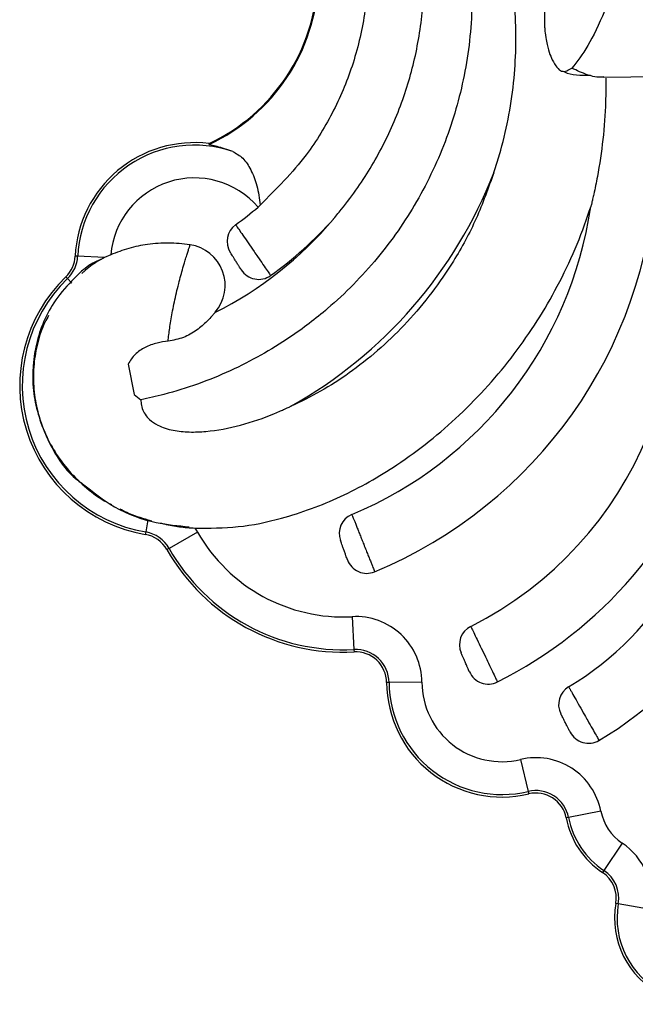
# Model space of a CAD drawing. Header units: millimetres. Extents: x 112 to 251, y 122 to 268.
# Tile 1 of 60: x 122 to 128, y 122 to 132. Entities that reach past the tile are written whole.
import ezdxf

# ---------------------------------------------------------------- set-up
doc = ezdxf.new("R2010")
doc.units = ezdxf.units.MM

msp = doc.modelspace()

# ---------------------------------------------------------------- linework, layer by layer
at = {"color": 7, "linetype": 'Continuous', "lineweight": 25}
for p, q in [((127.1498, 132.1166), (127.1524, 131.9488)), ((127.7273, 131.4567), (133.7313, 131.5127)), ((123.8877, 130.8017), (123.8864, 130.8099)), ((124.3847, 130.2105), (124.363, 130.1914)), ((122.6073, 129.712), (122.5832, 129.7132)), ((122.8698, 129.6992), (122.6073, 129.712)), ((122.9287, 129.7267), (122.8698, 129.6992)), ((122.5088, 129.4947), (122.492, 129.512)), ((122.552, 129.4499), (122.5088, 129.4947)), ((123.0976, 128.6632), (123.1581, 128.3676)), ((123.1581, 128.3676), (123.2225, 128.3152)), ((123.2902, 127.1469), (123.2697, 127.0277)), ((123.2902, 127.1469), (123.3263, 127.1372)), ((123.2697, 127.0277), (123.2657, 127.0039)), ((123.775, 127.0261), (123.4968, 126.8682)), ((123.4968, 126.8682), (123.4758, 126.8563)), ((125.2794, 126.2031), (125.2965, 125.8837)), ((125.2965, 125.8837), (125.2978, 125.8596)), ((125.6379, 125.5626), (125.6138, 125.5624)), ((125.9577, 125.5652), (125.6379, 125.5626)), ((126.9184, 124.8124), (126.9925, 124.5013)), ((126.9925, 124.5013), (126.998, 124.4778)), ((127.3856, 124.2481), (127.3619, 124.2435)), ((127.6995, 124.3095), (127.3856, 124.2481)), ((127.9067, 123.9985), (127.7293, 123.7324)), ((127.7293, 123.7324), (127.7159, 123.7123)), ((127.869, 123.4078), (127.8452, 123.4119)), ((128.1841, 123.3536), (127.869, 123.4078))]:
    msp.add_line(p, q, dxfattribs=at)
for centre, radius, start, end in [((123.1059, 132.4754), 1.8393, 295.10774, 60.47667), ((123.1059, 132.4754), 1.8472, 295.0364, 60.47667), ((123.7439, 129.6566), 1.1621, 82.95511, 177.21018), ((123.7439, 129.6566), 1.1379, 70.88478, 177.21018), ((123.7439, 129.6566), 0.8181, 40.82148, 175.08192), ((122.5029, 132.1393), 4.4569, 299.35608, 338.77589), ((123.7893, 130.7519), 4.4525, 292.56524, 356.82289), ((124.8053, 129.3435), 3.621, 296.71655, 18.71218), ((122.3476, 132.5145), 3.0755, 305.76345, 310.94345), ((123.7893, 130.7519), 3.8525, 292.69839, 351.65432), ((122.3342, 132.3883), 3.6031, 296.53585, 320.03771), ((124.2619, 129.8566), 0.2, 125.76345, 212.26284), ((122.3476, 132.5145), 3.6755, 305.56178, 318.39593), ((123.6431, 129.4284), 0.4, 319.39612, 81.5352), ((122.2835, 129.7278), 0.3, 314.0194, 357.21018), ((122.2835, 129.7278), 0.3241, 314.0194, 357.21018), ((123.5144, 128.454), 1.4713, 134.0194, 260.26721), ((124.3688, 129.6872), 0.2, 212.26284, 305.56178), ((123.5144, 128.454), 1.4472, 134.0194, 260.26721), ((124.8053, 129.3435), 4.221, 296.5672, 342.18182), ((125.8804, 128.0497), 2.9435, 300.7623, 0.04208), ((125.8804, 128.0497), 3.5435, 300.54383, 356.45545), ((125.353, 127.0133), 0.2, 112.69839, 199.86956), ((123.2149, 126.7082), 0.3241, 29.58017, 80.26721), ((123.2149, 126.7082), 0.6439, 29.58017, 33.66719), ((125.1924, 127.8307), 1.6299, 209.58017, 273.05975), ((123.2149, 126.7082), 0.3, 29.58017, 80.26721), ((125.1924, 127.8307), 1.9738, 209.58017, 273.05975), ((125.1924, 127.8307), 1.9497, 209.58017, 273.05975), ((125.4211, 126.825), 0.2, 199.86956, 292.56524), ((125.3138, 125.5601), 0.6439, 0.45468, 93.05975), ((126.5231, 125.9304), 0.2, 116.71655, 203.71621), ((125.3138, 125.5601), 0.3241, 0.45468, 93.05975), ((125.3138, 125.5601), 0.3, 0.45468, 93.05975), ((126.6037, 125.747), 0.2, 203.71621, 296.5672), ((126.7378, 125.5714), 1.1241, 180.45468, 283.38549), ((126.7378, 125.5714), 1.0999, 180.45468, 283.38549), ((126.7378, 125.5714), 0.7801, 180.45468, 283.38549), ((127.4882, 125.3485), 0.2, 120.7623, 207.11449), ((127.5795, 125.1701), 0.2, 207.11449, 300.54383), ((127.0675, 124.186), 0.6439, 11.05704, 103.38549), ((127.0675, 124.186), 0.3241, 11.05704, 103.38549), ((127.0675, 124.186), 0.3, 11.05704, 103.38549), ((128.1763, 124.4026), 0.8297, 191.05704, 236.30404), ((128.1763, 124.4026), 0.8056, 191.05704, 236.30404), ((128.1763, 124.4026), 0.4858, 191.05704, 236.30404), ((127.5495, 123.4627), 0.6439, 350.24716, 56.30404), ((127.5495, 123.4627), 0.3, 350.24716, 56.30404), ((127.5495, 123.4627), 0.3241, 350.24716, 56.30404), ((128.6735, 123.2695), 0.8404, 170.24716, 314.98046), ((128.6735, 123.2695), 0.8163, 170.24716, 317.43829)]:
    msp.add_arc(centre, radius, start, end, dxfattribs=at)
for points, knots in [([(129.5653, 141.4771), (129.4901, 140.8804), (129.3396, 139.6868), (129.0737, 137.9735), (128.7913, 136.2982), (128.5312, 134.9634), (128.3046, 133.9571), (128.1209, 133.2398), (127.9296, 132.6034), (127.7453, 132.1061), (127.5718, 131.7395), (127.4688, 131.6085), (127.4173, 131.543)], [0, 0, 0, 0, 0.1415496, 0.2831058, 0.4250454, 0.5669533, 0.6427888, 0.7186128, 0.7952359, 0.871835, 0.9359272, 1, 1, 1, 1]), ([(125.0959, 130.0741), (125.0959, 130.0741), (125.0959, 130.0741), (125.0961, 130.0743), (125.097, 130.0753), (125.101, 130.0799), (125.1195, 130.1016), (125.1947, 130.1913), (125.3662, 130.4163), (125.5908, 130.7878), (125.7923, 131.2609), (125.9259, 131.761), (125.9912, 132.3032), (125.9709, 132.8876), (125.8469, 133.4883), (125.622, 134.0653), (125.3144, 134.5747), (124.9417, 135.0226), (124.6524, 135.2576), (124.506, 135.3764)], [0, 0, 0, 0, 0.0000235, 0.0002733, 0.0006245, 0.0012837, 0.004165, 0.0155373, 0.0608588, 0.145865, 0.2326204, 0.3176167, 0.4043357, 0.5052475, 0.6090865, 0.7099829, 0.8138071, 0.9058029, 1, 1, 1, 1]), ([(124.4607, 134.7491), (124.5392, 134.67), (124.7362, 134.4712), (124.9991, 134.0996), (125.2286, 133.6382), (125.3805, 133.1353), (125.444, 132.6175), (125.4168, 132.0951), (125.3036, 131.5967), (125.108, 131.1249), (124.8193, 130.6449), (124.5417, 130.3674), (124.3847, 130.2105)], [0, 0, 0, 0, 0.065389, 0.164277, 0.265895, 0.367221, 0.471592, 0.57081, 0.673048, 0.770269, 0.870088, 1, 1, 1, 1]), ([(125.8877, 134.3091), (125.9402, 134.2151), (126.0903, 133.9459), (126.2779, 133.4655), (126.4208, 132.851), (126.4652, 132.1913), (126.3966, 131.5155), (126.2137, 130.8548), (125.9251, 130.2399), (125.5337, 129.6772), (125.1065, 129.2426), (124.6241, 128.8748), (124.0945, 128.5787), (123.5957, 128.3979), (123.2975, 128.3318), (123.2225, 128.3152)], [0, 0, 0, 0, 0.042138, 0.120686, 0.201053, 0.288502, 0.378487, 0.465935, 0.555921, 0.643319, 0.733264, 0.793412, 0.88039, 0.969889, 1, 1, 1, 1]), ([(126.6575, 130.5259), (126.6576, 130.5261), (126.6577, 130.5265), (126.6592, 130.5309), (126.6646, 130.5467), (126.6793, 130.5909), (126.701, 130.6601), (126.7502, 130.8291), (126.8106, 131.0899), (126.8745, 131.5486), (126.8815, 132.1282), (126.7754, 132.8075), (126.5563, 133.4667), (126.2859, 133.9904), (126.0719, 134.2786), (125.9972, 134.3793)], [0, 0, 0, 0, 0.001221, 0.002778, 0.005746, 0.016791, 0.038614, 0.060601, 0.147807, 0.235849, 0.401207, 0.571333, 0.737444, 0.908247, 1, 1, 1, 1]), ([(127.1524, 131.9486), (127.1525, 131.9437), (127.1528, 131.9323), (127.1541, 131.9106), (127.1593, 131.8575), (127.1739, 131.7803), (127.1972, 131.6925), (127.2451, 131.5797), (127.3177, 131.4858), (127.3839, 131.5237), (127.4173, 131.5429)], [0, 0, 0, 0, 0.005136, 0.012121, 0.025626, 0.084792, 0.201983, 0.3195, 0.655985, 1, 1, 1, 1]), ([(127.7273, 131.4583), (127.7231, 131.4577), (127.6702, 131.4505), (127.567, 131.4739), (127.4675, 131.5198), (127.4173, 131.543)], [0, 0, 0, 0, 0.04083, 0.515581, 1, 1, 1, 1]), ([(127.3344, 131.5127), (127.3381, 131.5107), (127.4077, 131.4738), (127.5062, 131.4742), (127.5993, 131.4746)], [0, 0, 0, 0, 0.054042, 1, 1, 1, 1]), ([(127.7467, 131.4466), (127.7471, 131.3697), (127.7482, 131.17), (127.723, 130.8485), (127.6837, 130.5769), (127.6491, 130.4008), (127.6334, 130.3278), (127.6203, 130.2712), (127.6111, 130.2333), (127.605, 130.2088), (127.6019, 130.1965), (127.601, 130.193), (127.601, 130.1928), (127.601, 130.1927)], [0, 0, 0, 0, 0.175697, 0.456463, 0.739403, 0.808163, 0.87712, 0.916654, 0.949685, 0.97636, 0.986768, 0.997281, 1, 1, 1, 1]), ([(124.1165, 130.7318), (124.104, 130.7365), (124.0339, 130.7627), (123.9399, 130.7866), (123.8908, 130.7984), (123.8882, 130.8011), (123.8877, 130.8017)], [0, 0, 0, 0, 0.108201, 0.607102, 0.919431, 1, 1, 1, 1]), ([(124.1165, 130.7318), (124.1503, 130.7131), (124.2192, 130.675), (124.297, 130.5552), (124.358, 130.3975), (124.3756, 130.2744), (124.3847, 130.2105)], [0, 0, 0, 0, 0.23081, 0.4700011, 0.7243845, 1, 1, 1, 1]), ([(126.6575, 130.5259), (126.6042, 130.3755), (126.4986, 130.0772), (126.2288, 129.5802), (125.8387, 129.0661), (125.3112, 128.5933), (124.9068, 128.3523), (124.697, 128.2588), (124.6878, 128.2547)], [0, 0, 0, 0, 0.154555, 0.306724, 0.546814, 0.777138, 0.99026, 1, 1, 1, 1]), ([(123.7509, 127.0652), (123.8905, 127.0652), (124.1736, 127.0653), (124.6525, 127.166), (125.1774, 127.3595), (125.7651, 127.6936), (126.3424, 128.1552), (126.8696, 128.7435), (127.2984, 129.4166), (127.5112, 129.9161), (127.5974, 130.1817), (127.601, 130.1927)], [0, 0, 0, 0, 0.079048, 0.160243, 0.276148, 0.395297, 0.542341, 0.693641, 0.841494, 0.993436, 1, 1, 1, 1]), ([(124.145, 130.0189), (124.1462, 130.0172), (124.1489, 130.0133), (124.1729, 129.9785), (124.2136, 129.9197), (124.266, 129.8436), (124.3168, 129.7699), (124.3664, 129.6977), (124.4128, 129.6301), (124.4543, 129.5696), (124.4805, 129.5313), (124.4837, 129.5267), (124.4852, 129.5245)], [0, 0, 0, 0, 0.08564, 0.193041, 0.300565, 0.408106, 0.515618, 0.582849, 0.690138, 0.797313, 0.904445, 1, 1, 1, 1]), ([(123.702, 129.824), (123.7006, 129.8242), (123.6317, 129.8344), (123.4924, 129.8451), (123.2933, 129.8318), (123.1028, 129.7939), (122.9871, 129.7493), (122.9287, 129.7267)], [0, 0, 0, 0, 0.005518, 0.264744, 0.52917, 0.762447, 1, 1, 1, 1]), ([(123.4879, 128.8857), (123.49, 128.9053), (123.4936, 128.9391), (123.5028, 129.0099), (123.5137, 129.0815), (123.5276, 129.1612), (123.5441, 129.2451), (123.5635, 129.3333), (123.5796, 129.4007), (123.5958, 129.4648), (123.6117, 129.5255), (123.6294, 129.5887), (123.6448, 129.642), (123.6587, 129.6882), (123.6729, 129.7342), (123.6855, 129.7736), (123.695, 129.803), (123.701, 129.8209), (123.7017, 129.823), (123.702, 129.824)], [0, 0, 0, 0, 0.08946, 0.154765, 0.222266, 0.285745, 0.351209, 0.416851, 0.484654, 0.50337, 0.565262, 0.62894, 0.664908, 0.713758, 0.769738, 0.827067, 0.885846, 0.946233, 1, 1, 1, 1]), ([(124.1997, 129.5805), (124.1993, 129.5812), (124.1983, 129.5828), (124.19, 129.5959), (124.1769, 129.6166), (124.1623, 129.6397), (124.1467, 129.6645), (124.1307, 129.6897), (124.1143, 129.7158), (124.1015, 129.736), (124.094, 129.7479), (124.0932, 129.7493), (124.0928, 129.7499)], [0, 0, 0, 0, 0.095484, 0.202564, 0.309738, 0.417077, 0.484357, 0.591952, 0.699548, 0.807075, 0.914424, 1, 1, 1, 1]), ([(122.8387, 129.6823), (122.8374, 129.6819), (122.7235, 129.6439), (122.561, 129.4927), (122.3248, 129.2163), (122.1707, 128.8274), (122.1549, 128.3442), (122.3119, 127.8973), (122.497, 127.6073), (122.6393, 127.508), (122.6556, 127.4967)], [0, 0, 0, 0, 0.0016409, 0.1400469, 0.2463176, 0.4281052, 0.6144191, 0.7977832, 0.9768875, 1, 1, 1, 1]), ([(122.8698, 129.6992), (122.8456, 129.6865), (122.7966, 129.6607), (122.7293, 129.6149), (122.6814, 129.5762), (122.6539, 129.5495), (122.6477, 129.5435)], [0, 0, 0, 0, 0.288471, 0.584743, 0.905773, 1, 1, 1, 1]), ([(122.325, 129.1349), (122.3131, 129.1143), (122.2651, 129.0312), (122.215, 128.8712), (122.1762, 128.6604), (122.1736, 128.4432), (122.2067, 128.2226), (122.2771, 128.0068), (122.3829, 127.8022), (122.5214, 127.6145), (122.6936, 127.451), (122.8347, 127.345), (122.921, 127.3023), (122.9351, 127.2953)], [0, 0, 0, 0, 0.033265, 0.133853, 0.231808, 0.332302, 0.435707, 0.542004, 0.647583, 0.755979, 0.865639, 0.978147, 1, 1, 1, 1]), ([(123.9378, 129.1575), (123.9311, 129.1497), (123.9145, 129.1305), (123.8579, 129.0691), (123.7678, 128.9893), (123.6373, 128.9127), (123.5384, 128.8948), (123.4879, 128.8857)], [0, 0, 0, 0, 0.103736, 0.255679, 0.495285, 0.742763, 1, 1, 1, 1]), ([(123.9437, 129.1644), (123.9423, 129.1628), (123.9409, 129.1611), (123.938, 129.1578), (123.9378, 129.1575)], [0, 0, 0, 0, 0.924529, 1, 1, 1, 1]), ([(123.4879, 128.8857), (123.452, 128.8807), (123.3756, 128.8701), (123.2604, 128.8288), (123.1619, 128.7623), (123.119, 128.6961), (123.0976, 128.6632)], [0, 0, 0, 0, 0.228385, 0.486512, 0.744198, 1, 1, 1, 1]), ([(123.2225, 128.3152), (123.2227, 128.3066), (123.2233, 128.2835), (123.2319, 128.2337), (123.2602, 128.1726), (123.311, 128.1135), (123.3805, 128.068), (123.4595, 128.0364), (123.5624, 128.0104), (123.6953, 127.9978), (123.9161, 128.007), (124.1975, 128.0606), (124.4376, 128.1436), (124.5767, 128.2032), (124.6179, 128.2218), (124.6451, 128.2344), (124.6649, 128.2437), (124.678, 128.25), (124.6852, 128.2535), (124.6876, 128.2546), (124.6878, 128.2547), (124.6878, 128.2547)], [0, 0, 0, 0, 0.028399, 0.076367, 0.116406, 0.156474, 0.210029, 0.254804, 0.300697, 0.390867, 0.483106, 0.680897, 0.883616, 0.921507, 0.947048, 0.964397, 0.976327, 0.988846, 0.993862, 0.99799, 1, 1, 1, 1]), ([(122.6556, 127.4967), (122.7555, 127.4168), (122.9687, 127.2463), (123.3332, 127.1112), (123.585, 127.0886), (123.6927, 127.079)], [0, 0, 0, 0, 0.335515, 0.715803, 1, 1, 1, 1]), ([(123.0162, 127.2542), (123.0388, 127.2422), (123.1259, 127.1962), (123.2203, 127.1679), (123.2902, 127.1469)], [0, 0, 0, 0, 0.2597292, 1, 1, 1, 1]), ([(123.4146, 127.1147), (123.427, 127.1116), (123.4885, 127.0965), (123.5971, 127.0766), (123.6994, 127.069), (123.7509, 127.0652)], [0, 0, 0, 0, 0.111551, 0.553484, 1, 1, 1, 1]), ([(125.2759, 127.1978), (125.2766, 127.196), (125.2777, 127.1931), (125.2855, 127.1737), (125.2946, 127.1509), (125.3066, 127.121), (125.3207, 127.0857), (125.3368, 127.0453), (125.3542, 127.0017), (125.3727, 126.9553), (125.393, 126.9042), (125.4132, 126.8535), (125.4324, 126.8053), (125.4487, 126.7641), (125.4634, 126.727), (125.4759, 126.6957), (125.4859, 126.6704), (125.4928, 126.6529), (125.4971, 126.6422), (125.4976, 126.6409), (125.4978, 126.6403)], [0, 0, 0, 0, 0.082693, 0.135645, 0.190134, 0.243126, 0.297659, 0.350657, 0.405196, 0.458185, 0.512713, 0.579737, 0.632657, 0.68711, 0.739993, 0.794406, 0.847273, 0.90167, 0.950247, 1, 1, 1, 1]), ([(125.233, 126.757), (125.2327, 126.7579), (125.232, 126.7597), (125.2266, 126.7746), (125.2182, 126.7979), (125.2089, 126.8237), (125.1989, 126.8513), (125.1888, 126.8793), (125.1784, 126.9081), (125.1704, 126.9304), (125.1657, 126.9432), (125.1652, 126.9447), (125.1649, 126.9453)], [0, 0, 0, 0, 0.09828, 0.205449, 0.312683, 0.420027, 0.487284, 0.594791, 0.7023, 0.80976, 0.917103, 1, 1, 1, 1]), ([(126.4332, 126.109), (126.4341, 126.1072), (126.4361, 126.103), (126.4541, 126.0658), (126.4849, 126.0018), (126.5249, 125.9189), (126.5636, 125.8384), (126.6016, 125.7593), (126.6371, 125.6851), (126.669, 125.6185), (126.6895, 125.5758), (126.6919, 125.5706), (126.6931, 125.5681)], [0, 0, 0, 0, 0.083637, 0.19102, 0.298495, 0.405984, 0.513451, 0.580677, 0.687982, 0.795201, 0.902386, 1, 1, 1, 1]), ([(126.4206, 125.6666), (126.4202, 125.6674), (126.4194, 125.6692), (126.4131, 125.6836), (126.4032, 125.7062), (126.3921, 125.7313), (126.3803, 125.7581), (126.3684, 125.7854), (126.356, 125.8135), (126.3465, 125.8352), (126.3409, 125.8479), (126.3403, 125.8493), (126.34, 125.8499)], [0, 0, 0, 0, 0.09756, 0.204708, 0.311927, 0.419271, 0.486533, 0.594061, 0.70159, 0.809066, 0.91641, 1, 1, 1, 1]), ([(127.3859, 125.5203), (127.3869, 125.5185), (127.3893, 125.5143), (127.4103, 125.4773), (127.4457, 125.415), (127.4913, 125.3346), (127.5353, 125.2567), (127.5784, 125.1803), (127.6186, 125.109), (127.6546, 125.0452), (127.6772, 125.005), (127.6799, 125.0001), (127.6811, 124.9979)], [0, 0, 0, 0, 0.086221, 0.193627, 0.301167, 0.408725, 0.516251, 0.583484, 0.690767, 0.797928, 0.905043, 1, 1, 1, 1]), ([(127.4015, 125.079), (127.4011, 125.0797), (127.4002, 125.0814), (127.3932, 125.0951), (127.3821, 125.1169), (127.3696, 125.1412), (127.3563, 125.1672), (127.3427, 125.1938), (127.3286, 125.2213), (127.3177, 125.2426), (127.3112, 125.2553), (127.3105, 125.2567), (127.3102, 125.2573)], [0, 0, 0, 0, 0.09488, 0.201939, 0.309098, 0.416435, 0.483721, 0.591337, 0.698955, 0.806498, 0.91385, 1, 1, 1, 1])]:
    msp.add_open_spline(points, degree=3, knots=knots, dxfattribs=at)

doc.saveas('drawing.dxf')
